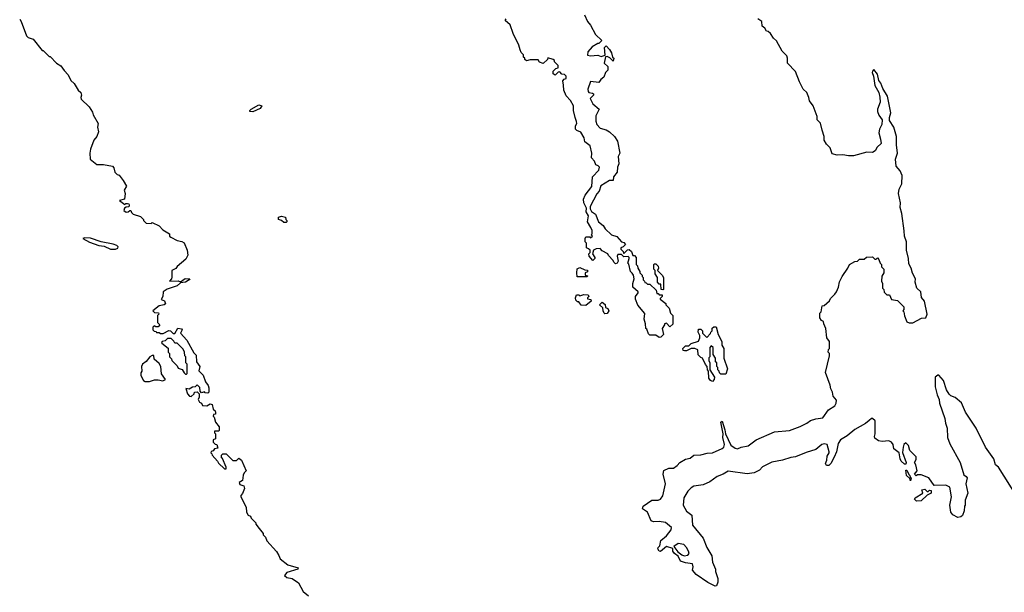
# Model space of a CAD drawing. Extents: x 2789571 to 2951634, y 860514 to 1033803.
# Tile 68 of 102: x 2868366 to 2876677, y 997449 to 1002281. Entities that reach past the tile are written whole.
import ezdxf

# ---------------------------------------------------------------- set-up
doc = ezdxf.new("R2010")
doc.units = 0

msp = doc.modelspace()

# ---------------------------------------------------------------- linework, layer by layer
at = {"layer": '0CON05XD'}
for points in [[(2873133, 1002323), (2873157.5, 1002265), (2873183.6, 1002233.6), (2873226.4, 1002156.4), (2873280, 1002105), (2873255, 1002080), (2873245, 1002080), (2873197, 1002053), (2873161.7, 1002008.3), (2873160, 1001980), (2873185, 1001976.7), (2873245, 1001982.5), (2873275, 1001970), (2873308.3, 1001981.7), (2873302.5, 1002045), (2873315, 1002060), (2873345, 1002030), (2873361.7, 1002001.7), (2873370, 1001965), (2873380, 1001955), (2873375, 1001930), (2873348.3, 1001958.3), (2873325, 1001970), (2873311.7, 1001968.3), (2873300, 1001915), (2873330, 1001885), (2873330, 1001855), (2873310, 1001835), (2873297.5, 1001795), (2873272.5, 1001775), (2873255, 1001750), (2873185, 1001760), (2873162.5, 1001695), (2873163.6, 1001673.6), (2873170, 1001665), (2873201.7, 1001661.7), (2873210, 1001655), (2873210, 1001645), (2873182.5, 1001615), (2873205, 1001570), (2873257, 1001527), (2873229.3, 1001470.7), (2873228.8, 1001425), (2873238.8, 1001395), (2873265, 1001364), (2873315, 1001351.2), (2873344.1, 1001334.1), (2873386.4, 1001296.4), (2873412.5, 1001255), (2873432.5, 1001155), (2873417.5, 1001125), (2873422.5, 1001065), (2873412.5, 1001035), (2873410, 1000995), (2873377.5, 1000955), (2873376.7, 1000923.3), (2873345, 1000923.3), (2873271.5, 1000878.5), (2873258, 1000835), (2873237.7, 1000812.3), (2873180, 1000705), (2873182.5, 1000685), (2873193.6, 1000663.6), (2873225, 1000640), (2873252.5, 1000575), (2873290, 1000545), (2873307.5, 1000515), (2873360, 1000465), (2873405, 1000450), (2873447, 1000407), (2873465, 1000400), (2873480, 1000385), (2873460, 1000365), (2873440, 1000355), (2873440, 1000345), (2873460, 1000325), (2873461.7, 1000311.7), (2873468.3, 1000311.7), (2873495, 1000337.5), (2873511.7, 1000341.7), (2873530, 1000325), (2873541.7, 1000291.7), (2873555, 1000290), (2873570, 1000275), (2873570, 1000215), (2873580, 1000205), (2873583, 1000183), (2873600, 1000155), (2873600, 1000145), (2873620, 1000125), (2873620, 1000115), (2873630, 1000105), (2873630, 1000085), (2873640, 1000075), (2873641.7, 1000061.7), (2873655, 1000060), (2873665, 1000050), (2873685, 1000050), (2873738.3, 999998.3), (2873745, 999970), (2873755, 999970), (2873765, 999960), (2873788.3, 999958.3), (2873790, 999945), (2873771.7, 999928.3), (2873771.7, 999921.7), (2873820, 999885), (2873820, 999875), (2873846.7, 999846.7), (2873860, 999805), (2873880, 999785), (2873878.3, 999711.7), (2873855, 999690), (2873825, 999720), (2873810, 999715), (2873810, 999705), (2873790, 999675), (2873800, 999625), (2873778.3, 999601.7), (2873765, 999600), (2873735, 999620), (2873685, 999620), (2873675, 999630), (2873658.3, 999668.3), (2873650, 999675), (2873647.5, 999715), (2873636.7, 999755), (2873641.7, 999801.7), (2873583, 999873), (2873563, 999923), (2873563.3, 999945), (2873587.5, 999975), (2873587.5, 999985), (2873542.5, 1000025), (2873542.5, 1000055), (2873552.5, 1000095), (2873546.2, 1000126.2), (2873535, 1000142.5), (2873522.5, 1000155), (2873507, 1000217), (2873500, 1000225), (2873510, 1000265), (2873510, 1000275), (2873501.7, 1000281.7), (2873465, 1000280), (2873445, 1000300), (2873415, 1000300), (2873410, 1000285), (2873417, 1000243), (2873410, 1000225), (2873395, 1000220), (2873380, 1000235), (2873375, 1000250), (2873335, 1000290), (2873330, 1000305), (2873281.7, 1000331.7), (2873265, 1000350), (2873233, 1000347), (2873210, 1000335), (2873200, 1000305), (2873220, 1000275), (2873220, 1000265), (2873205, 1000250), (2873172.5, 1000285), (2873170, 1000305), (2873180, 1000315), (2873180, 1000335), (2873168.3, 1000348.3), (2873150, 1000355), (2873150, 1000395), (2873140, 1000405), (2873140, 1000435), (2873145, 1000447.5), (2873177.5, 1000447.5), (2873185, 1000440), (2873200, 1000455), (2873190, 1000465), (2873197.5, 1000475), (2873197, 1000503), (2873188.3, 1000528.3), (2873157.5, 1000575), (2873167.5, 1000625), (2873148.3, 1000658.3), (2873149.3, 1000689.3), (2873128.8, 1000735), (2873123.8, 1000765), (2873139.5, 1000800.5), (2873195, 1000872.5), (2873200, 1000955), (2873255, 1001010), (2873260, 1001035), (2873248.3, 1001048.3), (2873230, 1001055), (2873218.3, 1001088.3), (2873192.5, 1001115), (2873196.7, 1001155), (2873180, 1001215), (2873135, 1001250), (2873130, 1001285), (2873103, 1001333), (2873070, 1001345), (2873058.3, 1001358.3), (2873057.5, 1001385), (2873067.5, 1001405), (2873067, 1001423), (2873053.3, 1001455), (2873041.2, 1001515), (2873041.2, 1001555), (2873015, 1001597.5), (2872979.3, 1001639.3), (2872960, 1001685), (2872957, 1001727), (2872950, 1001765), (2872961.7, 1001778.3), (2872980, 1001785), (2872977.5, 1001805), (2872965, 1001817.5), (2872941.7, 1001821.7), (2872925, 1001840), (2872911.7, 1001838.3), (2872887, 1001813), (2872870, 1001825), (2872870, 1001845), (2872891.7, 1001868.3), (2872910, 1001875), (2872910, 1001895), (2872880, 1001925), (2872880, 1001935), (2872870, 1001945), (2872825, 1001960), (2872820, 1001945), (2872785, 1001910), (2872755, 1001922.5), (2872741.7, 1001941.7), (2872675, 1001941.2), (2872645, 1001933.3), (2872630, 1001945), (2872630, 1001955), (2872620, 1001965), (2872620, 1001985), (2872600, 1002005), (2872590, 1002025), (2872580, 1002065), (2872532.5, 1002165), (2872507, 1002237), (2872463, 1002273), (2872471.7, 1002288.3)], [(2868366.4, 1002286.4), (2868377.5, 1002265), (2868423.9, 1002143.9), (2868439.3, 1002129.3), (2868480, 1002115), (2868555, 1002020), (2868565, 1002020), (2868615, 1001970), (2868625, 1001970), (2868677.5, 1001915), (2868715, 1001890), (2868741.2, 1001851.2), (2868775, 1001816.7), (2868797, 1001767), (2868825, 1001742.5), (2868860, 1001685), (2868881.2, 1001665), (2868888.8, 1001645), (2868882.5, 1001625), (2868885, 1001610), (2868953.3, 1001545), (2868980.7, 1001500.7), (2868987.5, 1001477.5), (2869030, 1001405), (2869022.5, 1001375), (2869032, 1001335), (2869018.8, 1001295), (2868992.5, 1001265), (2868963, 1001187), (2868957.5, 1001155), (2868960, 1001105), (2869018.3, 1001058.3), (2869075, 1001060), (2869150, 1001045), (2869161.7, 1001031.7), (2869170, 1000995), (2869190, 1000975), (2869205, 1000970), (2869240, 1000925), (2869267.5, 1000875), (2869248.3, 1000841.7), (2869256.7, 1000815), (2869250, 1000765), (2869210, 1000755), (2869255, 1000720), (2869261.7, 1000728.3), (2869275, 1000730), (2869286.4, 1000726.4), (2869290, 1000715), (2869288.3, 1000701.7), (2869265, 1000700), (2869250.7, 1000689.3), (2869245, 1000670), (2869265, 1000657.5), (2869281.7, 1000658.3), (2869295, 1000670), (2869305, 1000670), (2869310, 1000655), (2869325, 1000640), (2869385, 1000620), (2869410, 1000595), (2869410, 1000585), (2869435, 1000562.5), (2869475, 1000560), (2869485, 1000570), (2869545, 1000542.5), (2869575, 1000507.5), (2869630, 1000475), (2869630, 1000455), (2869642.5, 1000445), (2869696.7, 1000416.7), (2869735, 1000409.4), (2869755, 1000398.6), (2869780, 1000335), (2869784.3, 1000295), (2869768.9, 1000261.1), (2869695, 1000197.5), (2869685, 1000180), (2869650, 1000165), (2869651.7, 1000108.3), (2869647, 1000093), (2869630, 1000075), (2869705, 1000076.2), (2869725, 1000070), (2869763, 1000097), (2869802.5, 1000095), (2869796.7, 1000085), (2869765, 1000066), (2869725, 1000060), (2869695, 1000035.8), (2869612.3, 1000007.7), (2869577.5, 999985), (2869573.8, 999945), (2869560, 999920), (2869587.7, 999907.7), (2869596, 999884), (2869586, 999874), (2869545, 999867.5), (2869490, 999825), (2869505, 999810), (2869538.3, 999808.3), (2869540, 999795), (2869530, 999785), (2869530, 999725), (2869550, 999705), (2869535, 999690), (2869515, 999690), (2869501.7, 999698.3), (2869490, 999685), (2869490, 999665), (2869501.7, 999651.7), (2869518.3, 999648.3), (2869520, 999640), (2869545, 999640), (2869555, 999632.5), (2869577, 999633), (2869625, 999657.5), (2869640, 999655), (2869663, 999633), (2869675, 999632.5), (2869701.2, 999678.8), (2869733, 999673), (2869737.5, 999665), (2869722.5, 999635), (2869777.3, 999577.3), (2869835, 999470), (2869855, 999450), (2869857.5, 999395), (2869887, 999353), (2869878.3, 999318.3), (2869915, 999280), (2869933.3, 999225), (2869956.7, 999195), (2869962.5, 999175), (2869961.7, 999138.3), (2869955, 999130), (2869933, 999133), (2869925, 999140), (2869901.7, 999131.7), (2869890, 999145), (2869887, 999177), (2869865, 999200), (2869848.3, 999181.7), (2869825, 999180), (2869797, 999163), (2869770, 999170), (2869782.5, 999125), (2869800, 999105), (2869815, 999102.5), (2869840, 999125), (2869841.7, 999138.3), (2869865, 999140), (2869880, 999125), (2869880, 999095), (2869872.5, 999075), (2869885, 999052.5), (2869900, 999045), (2869910, 999025), (2869945, 999022.5), (2869975, 999040), (2869990, 999035), (2870000, 998995), (2870015, 998980), (2870020, 998965), (2870018.3, 998951.7), (2870001.7, 998948.3), (2870000, 998935), (2870007.5, 998927.5), (2870020, 998885), (2870050, 998845), (2870050, 998815), (2870045, 998810), (2870011.7, 998808.3), (2870010, 998795), (2870020, 998785), (2870020, 998745), (2870000, 998735), (2870000, 998715), (2870015, 998700), (2870030, 998695), (2870040, 998665), (2870011.7, 998658.3), (2869998.3, 998641.7), (2869981.7, 998638.3), (2869980, 998625), (2869988.3, 998618.3), (2869990, 998605), (2870036.7, 998556.7), (2870045, 998540), (2870095, 998490), (2870108.3, 998491.7), (2870110, 998505), (2870078.3, 998578.3), (2870070, 998585), (2870070, 998605), (2870081.7, 998618.3), (2870108.3, 998618.3), (2870165, 998560), (2870195, 998560), (2870215, 998580), (2870237.5, 998565), (2870277.5, 998475), (2870261.7, 998458.3), (2870253, 998437), (2870248.3, 998391.7), (2870220, 998375), (2870225, 998360), (2870258.3, 998348.3), (2870262.5, 998325), (2870247, 998283), (2870233, 998267), (2870232.5, 998255), (2870277, 998167), (2870280, 998125), (2870295, 998100), (2870315, 998090), (2870320, 998075), (2870360, 998035), (2870360, 998025), (2870386.7, 997986.7)], [(2875626, 1001626), (2875630, 1001585), (2875606.7, 1001525), (2875606.7, 1001505), (2875617.5, 1001475), (2875646.7, 1001435), (2875643.3, 1001395), (2875624.1, 1001355.9), (2875616.7, 1001325), (2875633, 1001273), (2875636.7, 1001235), (2875603.6, 1001206.4), (2875587.5, 1001175), (2875565, 1001160), (2875515, 1001163.3), (2875405, 1001131.2), (2875361.2, 1001131.2), (2875315, 1001141.2), (2875267, 1001137), (2875225, 1001150), (2875208.3, 1001198.3), (2875175, 1001230), (2875157.5, 1001265), (2875157.5, 1001295), (2875138.3, 1001348.3), (2875126.4, 1001406.4), (2875097.5, 1001435), (2875097.5, 1001465), (2875062.5, 1001555), (2875032.5, 1001595), (2875027.5, 1001625), (2875010, 1001665), (2874980, 1001695), (2874947.5, 1001755), (2874913.6, 1001843.6), (2874846.2, 1001915), (2874846.2, 1001955), (2874840, 1001975), (2874802.5, 1002015), (2874755, 1002102.5), (2874727.5, 1002125), (2874703, 1002163), (2874685, 1002180), (2874670, 1002185), (2874655, 1002210), (2874632.5, 1002225), (2874630, 1002265), (2874595, 1002287.5)], [(2876783.8, 998255), (2876628.7, 998505), (2876602.9, 998525), (2876587.9, 998575), (2876517.5, 998675), (2876439.1, 998835), (2876349.3, 998969.3), (2876315, 999047.5), (2876263, 999093), (2876225, 999107.5), (2876210.7, 999120.7), (2876188.3, 999158.3), (2876163.3, 999235), (2876125, 999282.5), (2876115, 999282.5), (2876093.8, 999265), (2876093.9, 999183.9), (2876110, 999115), (2876127.5, 999075), (2876130, 999045), (2876176.1, 998916.1), (2876180, 998875), (2876193.3, 998835), (2876196.7, 998755), (2876217.5, 998702.5), (2876303.6, 998543.6), (2876335, 998440), (2876355, 998427.5), (2876362.5, 998415), (2876352.5, 998365), (2876370, 998285), (2876347, 998227), (2876347.5, 998185), (2876340, 998175), (2876337.5, 998135), (2876323, 998097), (2876310, 998085), (2876285, 998080), (2876241.7, 998101.7), (2876226.2, 998125), (2876218, 998185), (2876230, 998255), (2876216.4, 998336.4), (2876183, 998353), (2876085, 998350), (2876040, 998415), (2875975, 998440), (2875945, 998440), (2875931.7, 998431.7), (2875920, 998445), (2875940, 998475), (2875930, 998525), (2875920, 998545), (2875931.7, 998568.3), (2875931.7, 998591.7), (2875880, 998645), (2875868.3, 998688.3), (2875845, 998710), (2875830, 998695), (2875822.5, 998675), (2875818.3, 998628.3), (2875847.5, 998545), (2875845, 998530), (2875835, 998530), (2875807.5, 998555), (2875797.5, 998575), (2875790, 998625), (2875745, 998660), (2875738.8, 998695), (2875725.9, 998715.9), (2875703, 998727), (2875645, 998722.5), (2875615, 998727.5), (2875585, 998750), (2875580, 998765), (2875587.5, 998785), (2875587.5, 998895), (2875565, 998916.7), (2875555, 998916.7), (2875535, 998900), (2875505, 998872.5), (2875415, 998822), (2875351.4, 998768.6), (2875294.7, 998735.3), (2875275.4, 998705), (2875261.1, 998635), (2875241.7, 998588.3), (2875212, 998535), (2875195, 998519.2), (2875175, 998520), (2875167.5, 998535), (2875180, 998565), (2875182.7, 998597.3), (2875198.6, 998625), (2875197.1, 998635), (2875180.8, 998695), (2875155, 998702.5), (2875136, 998695), (2875086.4, 998653.6), (2875005, 998628.9), (2874915, 998591.4), (2874875, 998587.1), (2874805, 998564.4), (2874715, 998548.1), (2874635, 998507.5), (2874609.4, 998480.6), (2874565, 998456.2), (2874505, 998449.2), (2874345, 998471.5), (2874305, 998445.8), (2874253.3, 998425), (2874192.5, 998382.5), (2874135, 998356.7), (2874055, 998343.8), (2874035, 998331.2), (2874006.6, 998303.4), (2873971.4, 998245), (2873967.5, 998185), (2873995, 998133.8), (2874038.8, 998098.8), (2874045.7, 998015), (2874135.7, 997905), (2874165.7, 997825.7), (2874207.1, 997757.1), (2874214.5, 997704.5), (2874240, 997645), (2874240, 997625), (2874258, 997565), (2874260, 997535), (2874246.4, 997503.6), (2874235, 997501.2), (2874175, 997532.2), (2874075, 997599.4), (2874044.2, 997635), (2874050, 997665), (2874045, 997688.8), (2873985, 997698), (2873945, 997712.5), (2873924, 997754), (2873892, 997775), (2873880, 997795), (2873878.3, 997818.3), (2873825, 997836.2), (2873775, 997792.5), (2873763.3, 997795), (2873752.5, 997815), (2873755, 997827.5), (2873770, 997840), (2873778.8, 997885), (2873825.8, 997924.2), (2873863.6, 997976.4), (2873866.7, 997995), (2873818, 998038), (2873763.9, 998046.1), (2873715, 998042.5), (2873695, 998052.5), (2873665.8, 998125.8), (2873623, 998153), (2873628.8, 998175), (2873703.1, 998226.9), (2873755, 998226.2), (2873775, 998233.8), (2873795, 998263.3), (2873817.5, 998365), (2873797.5, 998445), (2873803.6, 998476.4), (2873845, 998496.7), (2873885, 998496.7), (2873915, 998518), (2873936.9, 998543.1), (2873985, 998572.5), (2874025, 998582), (2874055, 998606.9), (2874115, 998608.5), (2874167.6, 998622.4), (2874215, 998625.7), (2874296.3, 998663.7), (2874309.2, 998675), (2874314.2, 998695), (2874300, 998755), (2874303.9, 998786.1), (2874284.3, 998885.7), (2874295, 998892.5), (2874318.6, 998818.6), (2874323.3, 998785), (2874369.1, 998689.1), (2874403.8, 998663.8), (2874425, 998658.9), (2874455.3, 998674.7), (2874515, 998684.4), (2874583.3, 998736.7), (2874738, 998802), (2874865, 998813.3), (2874955, 998846.9), (2875010, 998875), (2875041.5, 998898.5), (2875086.2, 998913.8), (2875145, 998921.2), (2875192.7, 998987.3), (2875245, 999022), (2875257.5, 999045), (2875259.2, 999069.2), (2875232.5, 999105), (2875227, 999137), (2875212.5, 999165), (2875207, 999197), (2875167.5, 999305), (2875200, 999445), (2875200, 999465), (2875190, 999475), (2875193, 999497), (2875200, 999505), (2875200, 999565), (2875180, 999595), (2875170, 999675), (2875153, 999713), (2875150, 999735), (2875133.6, 999743.6), (2875120, 999765), (2875120, 999805), (2875130, 999815), (2875140, 999865), (2875155, 999870), (2875201.7, 999908.3), (2875210.7, 999929.3), (2875246.4, 999963.6), (2875260, 999985), (2875277, 1000023), (2875285, 1000070), (2875307.5, 1000115), (2875357, 1000183), (2875370, 1000215), (2875415, 1000240), (2875438.3, 1000241.7), (2875455, 1000260), (2875495, 1000260), (2875513, 1000277), (2875565, 1000280), (2875585, 1000260), (2875595, 1000260), (2875605, 1000270), (2875618.3, 1000258.3), (2875630, 1000225), (2875640, 1000215), (2875640, 1000195), (2875660, 1000175), (2875660, 1000145), (2875643, 1000117), (2875640, 1000075), (2875650, 1000055), (2875650, 1000015), (2875660, 1000005), (2875661.7, 999981.7), (2875685, 999960), (2875708.3, 999958.3), (2875725, 999920), (2875775, 999910), (2875828.3, 999858.3), (2875830, 999835), (2875820, 999825), (2875830, 999815), (2875833, 999783), (2875855, 999730), (2875875, 999722.5), (2875905, 999723.3), (2875978.3, 999761.7), (2876015, 999766.2), (2876024.3, 999795.7), (2876003.1, 999905), (2875976.4, 999936.4), (2875972.3, 999985), (2875939.4, 1000015), (2875924.5, 1000064.5), (2875926.5, 1000095), (2875900.5, 1000140.5), (2875890, 1000185), (2875870.6, 1000220.6), (2875868.5, 1000265), (2875851.2, 1000335), (2875851.2, 1000405), (2875833.1, 1000453.1), (2875831.8, 1000498.2), (2875812, 1000645), (2875797.1, 1000695), (2875799.8, 1000735), (2875784.8, 1000815), (2875790.6, 1000849.4), (2875810.8, 1000895), (2875814.7, 1000965), (2875797.4, 1001005), (2875764.6, 1001045), (2875758.4, 1001105), (2875774.4, 1001155), (2875766.1, 1001225), (2875766.5, 1001295), (2875745.3, 1001375), (2875708.7, 1001428.7), (2875708.2, 1001455), (2875720, 1001495), (2875690.4, 1001635), (2875651.2, 1001701.2), (2875635, 1001743.8), (2875617.1, 1001767.1), (2875605, 1001820), (2875575, 1001860), (2875563.3, 1001846.7), (2875562.5, 1001835), (2875573.3, 1001805), (2875584, 1001725), (2875618.8, 1001665), (2875626, 1001626)], [(2870335, 1001502.5), (2870310, 1001505), (2870310, 1001515), (2870320, 1001525), (2870385, 1001562.5), (2870410, 1001555), (2870395, 1001532.5), (2870335, 1001502.5)], [(2870615, 1000570), (2870595, 1000570), (2870577, 1000587), (2870550, 1000595), (2870550, 1000615), (2870575, 1000623.3), (2870610, 1000615), (2870612.5, 1000595), (2870622.5, 1000585), (2870622.5, 1000575), (2870615, 1000570)], [(2869133, 1000343), (2869175, 1000343.3), (2869195, 1000353.3), (2869196.2, 1000365), (2869185.6, 1000375.6), (2869155.7, 1000385.7), (2869055, 1000405.8), (2868965, 1000437.5), (2868915, 1000440), (2868900, 1000435), (2868955, 1000404.3), (2869035, 1000376.2), (2869078.3, 1000368.3), (2869133, 1000343)], [(2873155, 1000110), (2873071.7, 1000111.7), (2873067.5, 1000145), (2873071.7, 1000178.3), (2873095, 1000190), (2873135, 1000170), (2873158.3, 1000168.3), (2873158.3, 1000151.7), (2873140, 1000145), (2873140, 1000125), (2873158.3, 1000118.3), (2873155, 1000110)], [(2873795, 1000000), (2873780, 1000005), (2873778.3, 1000048.3), (2873765, 1000050), (2873750, 1000065), (2873750, 1000105), (2873730, 1000135), (2873730, 1000165), (2873720, 1000175), (2873720, 1000215), (2873725, 1000220), (2873735, 1000220), (2873755, 1000200), (2873757.5, 1000185), (2873750, 1000165), (2873790, 1000125), (2873800, 1000105), (2873800, 1000005), (2873795, 1000000)], [(2873145, 999870), (2873105, 999872.5), (2873085, 999900), (2873075, 999900), (2873060, 999915), (2873057.5, 999935), (2873065, 999960), (2873085, 999960), (2873095, 999950), (2873128.3, 999961.7), (2873165, 999960), (2873170, 999945), (2873160, 999935), (2873160, 999925), (2873188.3, 999918.3), (2873190, 999905), (2873145, 999870)], [(2873305, 999800), (2873300, 999805), (2873290, 999825), (2873288.3, 999848.3), (2873260, 999875), (2873283, 999897), (2873307, 999877), (2873311.7, 999851.7), (2873330, 999845), (2873337.5, 999825), (2873325, 999802.5), (2873305, 999800)], [(2874215, 999227.5), (2874197.5, 999235), (2874183.3, 999255), (2874180, 999315), (2874172.5, 999325), (2874170, 999355), (2874155, 999370), (2874130, 999425), (2874115, 999430), (2874091.7, 999451.7), (2874090, 999495), (2874065, 999507.5), (2874035, 999507.5), (2873995, 999487.5), (2873977, 999487), (2873965, 999490), (2873962.5, 999505), (2873985, 999527.5), (2874015, 999530), (2874033, 999547), (2874095, 999567.5), (2874107.5, 999595), (2874107, 999617), (2874092.5, 999645), (2874095, 999670), (2874115, 999670), (2874130, 999655), (2874130, 999635), (2874165, 999600), (2874198.3, 999631.7), (2874200, 999645), (2874210, 999655), (2874211.7, 999678.3), (2874225, 999690), (2874245, 999690), (2874263, 999623), (2874292.5, 999565), (2874293, 999533), (2874310, 999505), (2874310, 999425), (2874340, 999335), (2874325, 999290), (2874285, 999290), (2874271.7, 999301.7), (2874270, 999315), (2874260, 999325), (2874260, 999345), (2874250, 999355), (2874250, 999385), (2874240, 999395), (2874240, 999425), (2874220, 999455), (2874220, 999515), (2874201.7, 999528.3), (2874190, 999515), (2874190, 999435), (2874183, 999427), (2874182.5, 999405), (2874190, 999385), (2874190, 999325), (2874230, 999265), (2874227.5, 999245), (2874215, 999227.5)], [(2869775, 999290), (2869780, 999295), (2869780, 999375), (2869770, 999385), (2869770, 999435), (2869760, 999445), (2869757.5, 999475), (2869745, 999500), (2869695, 999550), (2869675, 999550), (2869668.3, 999568.3), (2869645, 999590), (2869615, 999590), (2869595, 999570), (2869570, 999565), (2869563, 999557), (2869565, 999550), (2869618.3, 999508.3), (2869620, 999475), (2869630, 999465), (2869630, 999435), (2869648.3, 999418.3), (2869650, 999405), (2869695, 999360), (2869705, 999340), (2869738.3, 999328.3), (2869755, 999300), (2869765, 999290), (2869775, 999290)], [(2869425, 999227.5), (2869461.7, 999228.3), (2869505, 999242.5), (2869535, 999242.5), (2869575, 999232.5), (2869597.5, 999245), (2869563, 999293), (2869557.5, 999355), (2869545, 999380), (2869500, 999415), (2869498.3, 999448.3), (2869485, 999447.5), (2869463.6, 999436.4), (2869433, 999397), (2869402.5, 999375), (2869393.3, 999355), (2869397.5, 999315), (2869388.3, 999301.7), (2869388.3, 999278.3), (2869412.5, 999235), (2869425, 999227.5)], [(2875885, 998390), (2875878.3, 998408.3), (2875852.5, 998435), (2875845, 998480), (2875855, 998480), (2875871.7, 998441.7), (2875880, 998435), (2875881.7, 998421.7), (2875890, 998415), (2875885, 998390)], [(2875935, 998217.5), (2875917.5, 998235), (2875925, 998247.5), (2875990, 998285), (2875980, 998315), (2876005, 998320), (2876025, 998300), (2876035, 998300), (2876045, 998310), (2876058.3, 998308.3), (2876060, 998285), (2876025, 998270), (2875975, 998220), (2875935, 998217.5)], [(2870386.7, 997986.7), (2870420, 997945), (2870420, 997935), (2870440, 997915), (2870453.6, 997883.6), (2870533, 997793), (2870555, 997760), (2870565, 997730), (2870630, 997680), (2870717.5, 997655), (2870715, 997643.3), (2870620, 997615), (2870601.7, 997591.7), (2870620, 997575), (2870666.1, 997566.1), (2870718.3, 997528.3), (2870760, 997455), (2870805, 997418.8)], [(2873975, 997756.2), (2874005, 997763.3), (2874016.2, 997775), (2874011.2, 997795), (2873995, 997826.7), (2873972.7, 997852.7), (2873925, 997860), (2873887.5, 997835), (2873920.6, 997790.6), (2873953.9, 997763.9), (2873975, 997756.2)]]:
    msp.add_lwpolyline(points, dxfattribs=at)

doc.saveas('drawing.dxf')
